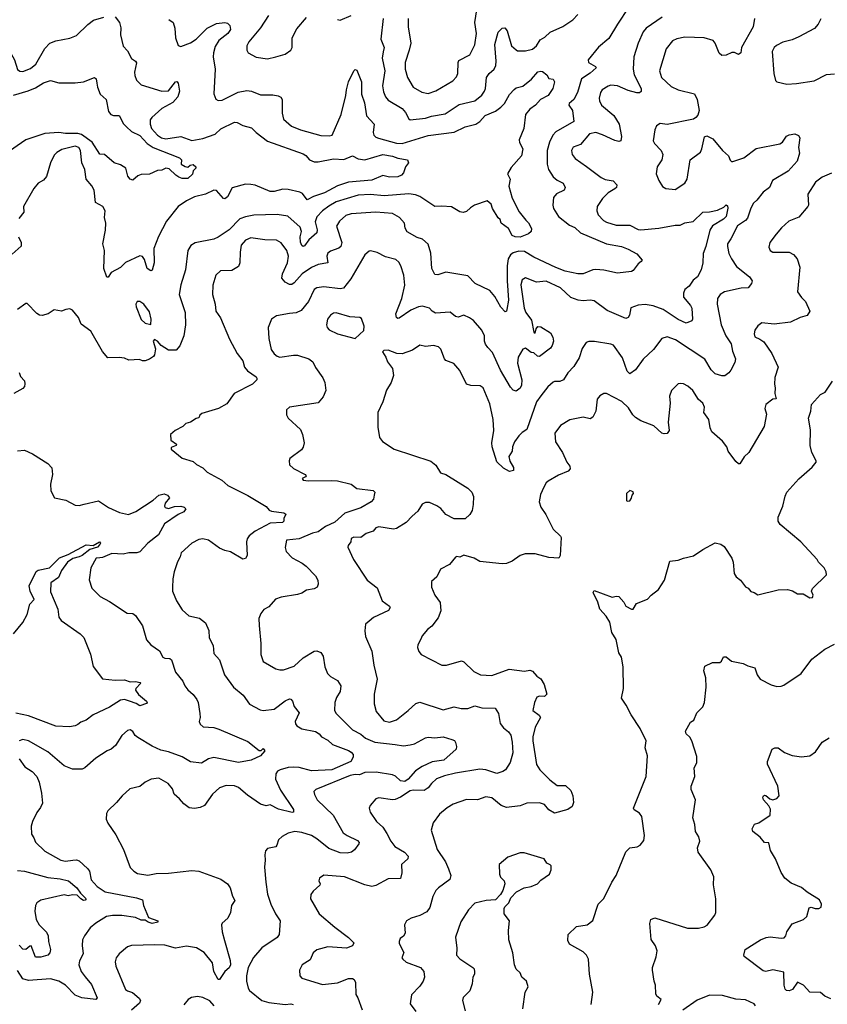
# Model space of a CAD drawing. Extents: x 1245432 to 1420865, y 606325 to 671314.
# Tile 174 of 256: x 1338711 to 1344592, y 641947 to 649116. Entities that reach past the tile are written whole.
import ezdxf

# ---------------------------------------------------------------- set-up
doc = ezdxf.new("R2010")
doc.units = 0

msp = doc.modelspace()

# ---------------------------------------------------------------- linework, layer by layer
at = {"layer": '0CON20XD'}
for points in [[(1341539.1, 649125), (1341540.9, 649065), (1341558.5, 648945), (1341546.6, 648893.4), (1341517.9, 648805), (1341518.5, 648755), (1341535.4, 648695.4), (1341575.8, 648625), (1341638.9, 648588.9), (1341685, 648578.9), (1341741.5, 648598.5), (1341865, 648671.4), (1341890.9, 648699.1), (1341901.4, 648725), (1341903.5, 648805), (1341909.8, 648820.2), (1341988.7, 648861.3), (1342026.3, 648933.7), (1342036.5, 649015), (1342025.6, 649095.6), (1342046.9, 649233.1)], [(1343144, 649205), (1343063.3, 649083.3), (1342999.9, 648980.1), (1342924.7, 648915.3), (1342850, 648825), (1342852, 648805), (1342903.8, 648775), (1342908.8, 648765), (1342865, 648726.2), (1342803.1, 648685), (1342773.1, 648585), (1342745.7, 648535), (1342712.5, 648505), (1342710, 648495), (1342735.8, 648455), (1342746, 648375), (1342615, 648298.8), (1342593.2, 648275), (1342568.2, 648225), (1342553.1, 648165), (1342552.2, 648065), (1342560.6, 648025), (1342595, 647973.1), (1342625, 647947.5), (1342667.5, 647925), (1342684.2, 647895), (1342676, 647875), (1342621.1, 647848.9), (1342597.3, 647822.7), (1342593.1, 647765), (1342599.2, 647740.8), (1342635, 647684.4), (1342715, 647621.1), (1342753, 647603), (1342795.6, 647565), (1342985, 647484.4), (1343093.6, 647463.6), (1343142.5, 647445), (1343205, 647410.8), (1343242.5, 647365), (1343237.5, 647355), (1343215, 647339.2), (1343179.1, 647290.9), (1343165, 647282), (1343065, 647269.6), (1342965, 647293.5), (1342907.4, 647297.4), (1342884.7, 647295.3), (1342815, 647265.5), (1342775, 647265.4), (1342683.7, 647286.3), (1342615, 647311.8), (1342455, 647387.9), (1342387.8, 647427.8), (1342345, 647430.4), (1342305, 647418.7), (1342285, 647404.5), (1342268.2, 647375), (1342259.8, 647325), (1342259.8, 647215), (1342270, 647075), (1342259.4, 647005), (1342255, 646993.3), (1342245, 646988.8), (1342215, 647022), (1342170.3, 647100.3), (1342135, 647144.2), (1342028, 647195), (1341975, 647250.8), (1341815, 647278.1), (1341755, 647258.6), (1341735, 647260), (1341712.5, 647305), (1341705.3, 647415.3), (1341685, 647481.2), (1341645, 647518), (1341605, 647530.8), (1341531.4, 647571.4), (1341517.1, 647597.1), (1341512.9, 647635), (1341476, 647675), (1341424.6, 647704.6), (1341305, 647714.6), (1341125, 647701.8), (1341085, 647690.6), (1341040.5, 647649.5), (1341017.9, 647612.1), (1341055.6, 647495), (1341049.2, 647465), (1341035, 647453.1), (1340975, 647431.4), (1340954.6, 647415.4), (1340946.5, 647395), (1340954.2, 647345), (1340885, 647332.5), (1340837, 647313), (1340768.5, 647265), (1340710.5, 647199.5), (1340692.4, 647187.6), (1340675, 647188.9), (1340644.2, 647205), (1340618.9, 647235), (1340623.5, 647265), (1340660, 647345), (1340668.9, 647395), (1340655.5, 647435), (1340615, 647491.2), (1340582.1, 647512.1), (1340495, 647512.2), (1340395, 647527.8), (1340355, 647510), (1340324.2, 647475), (1340315.8, 647424.2), (1340314.3, 647345), (1340305, 647320), (1340255, 647290.5), (1340173.6, 647286.4), (1340138, 647255), (1340117.9, 647182.1), (1340115.4, 647115), (1340133.8, 647045), (1340138.6, 646995), (1340174.2, 646945), (1340239.7, 646789.7), (1340295.6, 646685), (1340335, 646633.3), (1340347.5, 646585), (1340370.6, 646560.6), (1340432, 646515), (1340438.8, 646505), (1340436.7, 646495), (1340405, 646462.9), (1340273.3, 646395), (1340219.7, 646320.3), (1340157.5, 646285), (1340038.3, 646248.3), (1340023.9, 646236.1), (1340015, 646217.5), (1339995, 646213.3), (1339955, 646186.7), (1339920, 646175), (1339900, 646155), (1339842.5, 646125), (1339810, 646095), (1339812.5, 646055), (1339852.5, 646025), (1339850, 646015), (1339815, 646000), (1339815, 645990), (1339895, 645923.3), (1339975, 645900), (1339997.7, 645877.7), (1340045, 645852), (1340075, 645822.5), (1340182.1, 645762.1), (1340226.2, 645725), (1340372.8, 645652.8), (1340505, 645572), (1340527.5, 645545), (1340545, 645536.7), (1340635, 645525.8), (1340650, 645515), (1340633.3, 645485), (1340634, 645465), (1340623.8, 645455), (1340535, 645450), (1340425, 645391.4), (1340383, 645357), (1340368, 645335), (1340362.9, 645315), (1340367.5, 645215), (1340355, 645192.5), (1340335, 645188.8), (1340245, 645242.5), (1340205, 645250.8), (1340165, 645269.2), (1340085, 645326.9), (1340045, 645336.9), (1340015, 645330), (1339963.3, 645305), (1339886.2, 645235), (1339880, 645205), (1339861.2, 645168.8), (1339836.7, 645095), (1339826, 645045), (1339822.7, 644982.7), (1339824.2, 644955), (1339852.5, 644885), (1339895, 644818), (1339943.3, 644775), (1340019.4, 644759.4), (1340063.8, 644725), (1340088.3, 644668.3), (1340090.8, 644615), (1340118.6, 644558.6), (1340125, 644500), (1340166, 644455), (1340201.4, 644345), (1340267.5, 644255), (1340338.5, 644198.5), (1340383.2, 644133.2), (1340461.1, 644091.1), (1340485, 644085.6), (1340565, 644096.9), (1340645, 644155.5), (1340675, 644170.6), (1340685, 644168.1), (1340698.1, 644155), (1340709.2, 644115), (1340745, 644070), (1340715.8, 644005), (1340718.3, 643988.3), (1340728.8, 643975), (1340765, 643953.1), (1340865, 643933.4), (1340892.5, 643915), (1340908.9, 643895), (1340955, 643869.6), (1340989.1, 643839.1), (1341106, 643795), (1341125, 643782.9), (1341138.1, 643765), (1341140, 643745), (1341122.2, 643715), (1340985, 643653), (1340835, 643646.7), (1340745, 643669.8), (1340703.8, 643673.8), (1340665, 643670.7), (1340608, 643655), (1340588.6, 643645), (1340575.6, 643625), (1340574.3, 643585), (1340610, 643505), (1340704.2, 643365), (1340703.6, 643346.4), (1340695.7, 643344.3), (1340595, 643367.3), (1340535, 643399.2), (1340505, 643392.5), (1340464, 643404), (1340368.6, 643468.6), (1340304.2, 643525), (1340275, 643537.8), (1340215, 643540.6), (1340166.6, 643523.4), (1340115, 643476.2), (1340056.7, 643395), (1340025, 643379.2), (1339985, 643371.2), (1339945, 643376.7), (1339905, 643406.2), (1339875, 643443.3), (1339837, 643477), (1339824, 643515), (1339792, 643555), (1339725, 643594), (1339667.5, 643585), (1339625.8, 643564.2), (1339585, 643533.8), (1339513.3, 643515), (1339456.2, 643465), (1339416.7, 643415), (1339353.8, 643355), (1339344, 643335), (1339340, 643295), (1339352, 643265), (1339410.9, 643180.9), (1339467.5, 643075), (1339515, 642943.3), (1339541.2, 642915), (1339570, 642900), (1339645, 642887.3), (1339705, 642898.1), (1339795, 642901.1), (1339965, 642921.1), (1340015, 642915.6), (1340175, 642857.5), (1340223, 642823), (1340244, 642795), (1340260.8, 642735), (1340277.5, 642702.5), (1340253.8, 642665), (1340246, 642615), (1340225.7, 642574.3), (1340185, 642537.5), (1340180, 642525), (1340184.3, 642475), (1340202.4, 642412.4), (1340242.9, 642265), (1340245.6, 642234.4), (1340237.3, 642212.7), (1340204, 642185), (1340165, 642126.7), (1340155, 642126.7), (1340123.8, 642185), (1340115, 642249.2), (1340055, 642324.4), (1339997.6, 642357.6), (1339925, 642370), (1339845, 642354.4), (1339767, 642377), (1339695, 642380.5), (1339525, 642374.3), (1339495, 642364.2), (1339435, 642314), (1339414.5, 642285.5), (1339407.1, 642255), (1339410, 642225), (1339481.2, 642055), (1339495, 642043.8), (1339533, 642033), (1339582.1, 641992.1), (1339590, 641975), (1339583.5, 641955), (1339526, 641905)], [(1341358.5, 649125), (1341339.6, 648975), (1341364.5, 648915), (1341358.5, 648881.5), (1341350.9, 648835), (1341369.1, 648745), (1341352.5, 648635), (1341360.6, 648590.6), (1341375, 648554), (1341395, 648530.6), (1341495, 648470), (1341520.2, 648440.2), (1341544.1, 648394.1), (1341555, 648386.7), (1341665, 648400.4), (1341710, 648415), (1341808.4, 648431.6), (1341910.6, 648499.4), (1342025, 648526.2), (1342075, 648567.5), (1342095.2, 648594.8), (1342102.1, 648615), (1342110.8, 648695), (1342130, 648725), (1342165.7, 648755), (1342177.6, 648782.4), (1342180.4, 648815), (1342170, 648935), (1342194.6, 649025.4), (1342225, 649053.8), (1342243.6, 649056.4), (1342260, 649035), (1342292.2, 648925), (1342325, 648895.7), (1342335, 648890.6), (1342395, 648890), (1342445, 648902.5), (1342474.6, 648925.4), (1342500.3, 648969.8), (1342535, 648989.6), (1342573.7, 649026.3), (1342665, 649066), (1342738.9, 649115), (1342775.5, 649155)], [(1338637.9, 649125), (1338638.2, 649085), (1338617.8, 648995), (1338626.3, 648906.4), (1338673.8, 648825), (1338695, 648753.8), (1338711.2, 648741.2), (1338735, 648740), (1338789.1, 648760.9), (1338828.4, 648791.6), (1338895, 648905.7), (1338930.8, 648945), (1338975, 648961.8), (1339075, 648982.5), (1339125, 649001.5), (1339207.8, 649082.2), (1339248.2, 649111.8), (1339323.3, 649135)], [(1339405, 649138), (1339438.1, 649095), (1339446.3, 649056.3), (1339445.4, 649005), (1339465, 648923.8), (1339495, 648890), (1339524.4, 648834.4), (1339554.2, 648814.2), (1339561.4, 648801.4), (1339546.9, 648735), (1339550.5, 648710.5), (1339561.9, 648675), (1339595, 648642.2), (1339746, 648596), (1339795, 648599.1), (1339845, 648664.2), (1339855, 648666), (1339865.7, 648655), (1339874.4, 648595.6), (1339862.9, 648555), (1339826, 648514), (1339745, 648469.4), (1339672.5, 648405), (1339662, 648388), (1339660.9, 648355), (1339671.2, 648325), (1339715.3, 648275), (1339743.3, 648255), (1339775, 648249.3), (1339884.6, 648264.6), (1339965, 648236.7), (1340045, 648250.7), (1340135, 648282.7), (1340175, 648320.5), (1340275, 648369.1), (1340295, 648367.8), (1340335, 648346.5), (1340398.9, 648328.9), (1340432.2, 648295), (1340515, 648232.9), (1340775, 648139.6), (1340795, 648126.4), (1340821.9, 648095), (1340855, 648081.1), (1340885, 648080.7), (1340995, 648102.1), (1341070.7, 648099.3), (1341135, 648123.8), (1341175, 648103.8), (1341225, 648095.6), (1341355, 648133.5), (1341425, 648123.6), (1341465, 648107.1), (1341535, 648096.2), (1341541.2, 648075), (1341520, 648045), (1341505, 648001.2), (1341490, 647985), (1341465, 647971.9), (1341405, 647969.2), (1341355, 647981.9), (1341275, 647948.9), (1341105, 647933.2), (1341024, 647906), (1340929.4, 647855), (1340850.8, 647829.3), (1340805, 647805.7), (1340769.5, 647849.5), (1340750.4, 647860.4), (1340665, 647879.6), (1340628.2, 647881.8), (1340565, 647865.4), (1340535, 647864.6), (1340425, 647910.9), (1340395, 647917.3), (1340355, 647917.5), (1340257.2, 647892.8), (1340224.6, 647825.4), (1340205, 647810.8), (1340195, 647814.2), (1340145, 647872), (1340125, 647874.2), (1340063, 647847), (1339984.7, 647825.3), (1339925, 647796.4), (1339865.6, 647755), (1339780.5, 647649.5), (1339722.8, 647537.2), (1339688.9, 647451.1), (1339689.1, 647345), (1339675, 647292), (1339665, 647287.5), (1339640, 647305), (1339620.8, 647370.8), (1339605, 647392.5), (1339585, 647397.5), (1339482.4, 647347.6), (1339445, 647312), (1339376.7, 647275), (1339355, 647242.5), (1339345, 647242.5), (1339324.5, 647305), (1339328.5, 647435), (1339315.6, 647485), (1339336.2, 647583.8), (1339337.7, 647635), (1339327.3, 647675), (1339334.4, 647725), (1339315.5, 647755.5), (1339262.9, 647785), (1339254.3, 647875), (1339237.2, 647907.2), (1339194.5, 647955), (1339185.6, 648025), (1339164.5, 648074.5), (1339154.5, 648165), (1339142.5, 648185), (1339115, 648196.4)], [(1339797.6, 649117.6), (1339827.5, 649095), (1339841.4, 649055), (1339846.2, 648985), (1339865, 648927.5), (1339885, 648921.2), (1339955, 648947.1), (1339995, 648975.6), (1340075.6, 649055), (1340145, 649087.9), (1340205, 649096.5), (1340225, 649090), (1340240, 649075), (1340246.9, 649045), (1340225.6, 649015), (1340160.8, 648965), (1340135, 648921.4), (1340121.2, 648875), (1340119.3, 648845), (1340134.5, 648755), (1340124.1, 648575.9), (1340138.3, 648538.3), (1340155, 648528.8), (1340185, 648530), (1340301.7, 648588.3), (1340365, 648600), (1340400, 648595), (1340465, 648570), (1340555, 648569.5), (1340592.1, 648562.1), (1340611.9, 648551.9), (1340621.4, 648535), (1340622.5, 648435), (1340632.8, 648392.8), (1340690.6, 648340.6), (1340755, 648313.6), (1340905, 648273.6), (1340965, 648270.6), (1340986.2, 648275), (1341052.3, 648425), (1341086.7, 648565), (1341089.5, 648605), (1341105, 648663.3), (1341145, 648743.3), (1341155, 648753.3), (1341165, 648750), (1341200, 648665), (1341200.3, 648575), (1341221.2, 648511.2), (1341237.1, 648417.1), (1341293.1, 648355), (1341285.5, 648295), (1341290.6, 648275), (1341305, 648260), (1341322.6, 648252.6), (1341455, 648216.4), (1341495, 648215.8), (1341685, 648272), (1341875, 648297.4), (1341955, 648335.4), (1342032.5, 648355), (1342061.9, 648375), (1342101.1, 648418.9), (1342175, 648450), (1342215, 648478.6), (1342240.6, 648505), (1342277.9, 648572.1), (1342310.9, 648609.1), (1342325, 648620), (1342375, 648633.5), (1342437.2, 648682.7), (1342485, 648737.3), (1342505, 648741.8), (1342518, 648738), (1342550.6, 648715), (1342565, 648687.5), (1342595, 648683.8), (1342604.2, 648665), (1342593.3, 648615), (1342560, 648565), (1342504.4, 648535.6), (1342466.7, 648493.3), (1342424.6, 648465.4), (1342394.3, 648425), (1342381.9, 648325), (1342347.7, 648242.3), (1342351.2, 648221.2), (1342373.8, 648175), (1342366, 648125), (1342289.7, 648040.3), (1342264, 647995), (1342282.5, 647955), (1342271.8, 647905), (1342297.9, 647817.9), (1342348, 647718), (1342397, 647657), (1342415, 647636.7), (1342437.1, 647595), (1342435.8, 647574.2), (1342415, 647556.7), (1342355, 647533.8), (1342320, 647535), (1342296.7, 647545), (1342271.2, 647595), (1342216.7, 647635), (1342210.5, 647660.5), (1342195, 647674.4), (1342155, 647741.4), (1342145, 647773.1), (1342115, 647796.4), (1342022, 647765), (1341992.7, 647747.3), (1341965, 647720), (1341941.2, 647711.2), (1341915, 647716.2), (1341855, 647752.5), (1341785, 647758.8), (1341735, 647755.8), (1341625, 647828.9), (1341592.2, 647842.2), (1341545, 647847.7), (1341365, 647834.7), (1341265, 647842.4), (1341175, 647838.8), (1341015, 647789.7), (1340961.7, 647758.3)], [(1340523.6, 649146.4), (1340465, 649057.5), (1340378.9, 648955), (1340365.7, 648925), (1340365.7, 648895), (1340375, 648876.2), (1340432.4, 648842.4), (1340515, 648830.8), (1340575, 648845.7), (1340645, 648865.8), (1340685, 648893.8), (1340694, 648915), (1340695.8, 648985), (1340729.7, 649050.3), (1340798.3, 649131.7)], [(1344061.2, 649125), (1344051.1, 649065), (1343966, 648915), (1343962.5, 648875), (1343945, 648862.5), (1343916.4, 648876.4), (1343896.4, 648876.4), (1343855, 648858.8), (1343825, 648856.2), (1343805, 648873.3), (1343775.8, 648945), (1343760, 648965), (1343695, 648984.4), (1343555, 648988.5), (1343495, 648977.1), (1343465, 648961.4), (1343419.5, 648905), (1343370, 648745), (1343384.6, 648694.6), (1343455, 648628.9), (1343505, 648605.6), (1343625, 648576.2), (1343643.8, 648535), (1343659.2, 648455), (1343648.7, 648421.3), (1343635, 648403.8), (1343616.9, 648393.1), (1343425, 648352.5), (1343375, 648361.2), (1343347.1, 648342.9), (1343337.1, 648315), (1343324.4, 648235), (1343334.2, 648215), (1343382.5, 648165), (1343394, 648135), (1343387.5, 648095), (1343352, 648045), (1343346.2, 647995), (1343366, 647945), (1343392.7, 647902.7), (1343415, 647886.2), (1343485, 647878.8), (1343553.2, 647926.8), (1343570.8, 647955), (1343594, 648095), (1343667.6, 648152.4), (1343678.1, 648175), (1343697.7, 648262.3), (1343715, 648271.2), (1343757.9, 648247.9), (1343827.5, 648165), (1343872, 648125), (1343885, 648093.3), (1343895, 648084), (1343905, 648084), (1343985, 648109.6), (1344075, 648177.7), (1344247.2, 648212.8), (1344264.6, 648225.4), (1344295, 648267.1), (1344315, 648278.9), (1344355, 648285.8), (1344383, 648273), (1344392.5, 648255), (1344381.2, 648185), (1344388.8, 648145), (1344371.9, 648085), (1344307.8, 648012.2), (1344192, 647945), (1344171.4, 647895), (1344125, 647861.4), (1344078.3, 647801.7), (1344055, 647781.2), (1344035.5, 647744.5), (1344010, 647670), (1343995, 647653.1), (1343938.8, 647615), (1343888.2, 647521.8), (1343865.6, 647485), (1343864.4, 647465), (1343875.6, 647415), (1343893.5, 647375), (1343930.2, 647320.2), (1344026.2, 647245), (1344043.8, 647215), (1344038.8, 647195), (1344015, 647164), (1343965, 647162.2), (1343844, 647135), (1343810.6, 647115), (1343791.4, 647085), (1343789.4, 647045), (1343818.5, 646895), (1343853.9, 646815), (1343892.2, 646755), (1343901.9, 646701.9), (1343924.2, 646645.8), (1343919.1, 646620.9), (1343890, 646565), (1343875.9, 646544.1), (1343845, 646522), (1343825, 646521.9), (1343775, 646538.1), (1343747, 646567), (1343700, 646645), (1343485.8, 646785.8), (1343425, 646806.5), (1343388, 646795), (1343326.2, 646713.8), (1343250, 646645), (1343195, 646565.6), (1343155, 646537.5), (1343135, 646556.2), (1343100.6, 646655), (1343035.5, 646745.5), (1343014.4, 646754.4), (1342895.9, 646774.1), (1342855, 646774), (1342835, 646766.2), (1342807.5, 646722.5), (1342785, 646653.8), (1342745, 646590.8), (1342701.4, 646545), (1342670, 646495), (1342645, 646481.4), (1342605, 646482), (1342595, 646476), (1342557.4, 646442.6), (1342505, 646377.5), (1342475, 646332.5), (1342405, 646133.3), (1342370.5, 646109.5), (1342345, 646085.8), (1342315, 646041.2), (1342300, 646005), (1342298, 645975), (1342272.5, 645935), (1342280.5, 645900.5), (1342306.7, 645855), (1342306.1, 645833.9), (1342277, 645827), (1342235, 645850), (1342185, 645896.7), (1342150.6, 646005), (1342149.1, 646035), (1342164.6, 646125.4), (1342159.3, 646205), (1342135, 646320), (1342085, 646436), (1342065, 646450), (1341995, 646451.4), (1341965, 646462), (1341915, 646560.8), (1341873.4, 646613.4), (1341815, 646634), (1341805, 646646), (1341778.3, 646718.3), (1341760, 646735), (1341725, 646742.9), (1341665, 646735.6), (1341625, 646745.6), (1341571.2, 646708.8), (1341495, 646683.5), (1341456.3, 646686.3), (1341395, 646710.8), (1341363.6, 646706.4), (1341353, 646697), (1341378.3, 646658.3), (1341390, 646625), (1341425.6, 646575.6), (1341432.9, 646525), (1341415.7, 646475), (1341380.9, 646419.1), (1341355, 646332.5), (1341320, 646255), (1341318.3, 646148.3), (1341330, 646075), (1341353.9, 646043.9), (1341438.3, 645988.3), (1341705, 645902.5), (1341742.4, 645872.4), (1341775, 645816.7), (1341813.6, 645803.6), (1341974, 645705), (1342004.2, 645675), (1342015.4, 645645.4), (1342013.5, 645585), (1342005, 645542.5), (1341987.9, 645512.1), (1341955, 645482), (1341875, 645482.5), (1341813.1, 645513.1), (1341777.5, 645557.5), (1341747.4, 645577.4), (1341695, 645599.8), (1341665, 645600.7), (1341641.9, 645588.1), (1341611.3, 645538.7), (1341568.3, 645501.7), (1341526.2, 645453.8), (1341455, 645412.5), (1341432.7, 645407.3), (1341325, 645424.3), (1341305, 645415.8), (1341285, 645392.5), (1341235, 645376), (1341195, 645346.2), (1341145, 645348.8), (1341125, 645337.5), (1341122.5, 645315), (1341101.7, 645288.3), (1341100, 645275), (1341140.8, 645185), (1341240, 645035), (1341315, 644978.8), (1341350, 644885), (1341403.3, 644845), (1341408, 644835), (1341396.7, 644815), (1341287.3, 644762.7), (1341255, 644736.7), (1341230, 644715), (1341223.9, 644666.1), (1341228, 644625), (1341275, 644517.5), (1341289.4, 644415), (1341314.3, 644315), (1341291.1, 644205), (1341292.2, 644135), (1341307.8, 644077.8), (1341361.5, 644011.5), (1341405, 644001.8), (1341455, 644017.8), (1341540.8, 644085), (1341595, 644137.1), (1341625, 644145.6), (1341795, 644091.4), (1341875, 644112.9), (1341925, 644099.5), (1341975, 644099.4), (1342025, 644120), (1342075, 644105.5), (1342174.2, 644104.2), (1342197.1, 644065), (1342210.5, 643990.5), (1342235, 643960), (1342270.8, 643930.8), (1342287, 643907), (1342297.3, 643855), (1342302.4, 643777.6), (1342282.1, 643707.9), (1342248, 643655), (1342228.3, 643641.7), (1342185, 643627.1), (1342105.5, 643654.5), (1342060.5, 643659.5), (1341885, 643630), (1341805, 643610.4), (1341745, 643587.3), (1341709.4, 643555), (1341685, 643522.5), (1341655.4, 643504.6), (1341576.2, 643506.2), (1341555, 643501.5), (1341484.2, 643455), (1341445, 643437.8), (1341425, 643435.6), (1341325, 643450.6), (1341305, 643443.8), (1341264, 643395), (1341256.2, 643375), (1341264, 643345), (1341308.3, 643278.3), (1341356.4, 643236.4), (1341385, 643191.2), (1341413.3, 643135), (1341443.1, 643095), (1341512.9, 643055), (1341538.6, 643025), (1341536.2, 643005), (1341491.9, 642965), (1341493.3, 642905), (1341485, 642863.8), (1341395, 642861.4), (1341305, 642810.6), (1341275, 642804.4), (1341225, 642815.6), (1341075, 642875.3), (1340925, 642887.5), (1340893.8, 642865), (1340890, 642845), (1340898, 642825), (1340895.7, 642815), (1340848.7, 642771.3), (1340830.6, 642745), (1340827.5, 642715), (1340890.6, 642605), (1341005, 642507.5), (1341105, 642432.9), (1341144, 642395), (1341135, 642372.5), (1341090, 642355), (1340955, 642365.6), (1340875, 642343.1), (1340847.8, 642322.2), (1340825, 642271.4), (1340768, 642235), (1340748, 642195), (1340750, 642155), (1340765, 642136), (1340915, 642091.9), (1341025, 642102.5), (1341105, 642134.3), (1341135, 642134), (1341147.3, 642127.3), (1341155.9, 642105.9), (1341157.9, 642017.9), (1341174.3, 641994.3), (1341205.6, 641905.6)], [(1341025, 649116.7), (1341045, 649114), (1341125, 649145.8)], [(1343390, 649135), (1343272.5, 649055), (1343252, 649028), (1343214.6, 648945.4)], [(1344545, 649123.3), (1344526.3, 649083.7), (1344498.6, 649051.4), (1344385, 648990.6), (1344335, 648969.5), (1344267.8, 648952.2), (1344221.7, 648928.3), (1344205, 648913.8), (1344190, 648885), (1344201.9, 648725), (1344215, 648673.3), (1344225, 648664), (1344297, 648647), (1344367.9, 648652.1)], [(1343214.6, 648945.4), (1343183.1, 648845), (1343178.8, 648755), (1343185.4, 648715), (1343235.6, 648615), (1343236.5, 648593.5), (1343225.4, 648584.6), (1343205, 648584.6), (1343141.9, 648601.9), (1343065, 648634.5), (1343015, 648639.1), (1342995, 648633.3), (1342953.1, 648605), (1342939.5, 648585), (1342930, 648545), (1342932.5, 648525), (1342947.8, 648495), (1343038.2, 648418.2), (1343075.6, 648355), (1343094.3, 648265), (1343088.8, 648235), (1343075, 648228.8), (1343045, 648235.7), (1342955, 648278.1), (1342905.9, 648294.1), (1342859.2, 648285), (1342795, 648208.1), (1342741.1, 648188.9), (1342728.1, 648165), (1342734.4, 648135), (1342755, 648106), (1342838.2, 648048.2), (1342945, 647967.1), (1342973.8, 647953.8), (1343032.6, 647942.6), (1343059.2, 647915), (1343055.7, 647895), (1343045.8, 647885), (1342996.9, 647855), (1342954.2, 647815), (1342916, 647755), (1342914, 647725), (1342924.2, 647695), (1342962, 647655), (1342985, 647643.1), (1343055, 647620), (1343155, 647619.4), (1343215, 647588.9), (1343235, 647585.6), (1343365, 647598.7), (1343485, 647620.9), (1343520, 647620), (1343555, 647638), (1343615, 647647.5), (1343685, 647715.8), (1343735, 647717.1), (1343791.4, 647728.6), (1343838.3, 647751.7), (1343855, 647767.5), (1343865, 647760), (1343866.7, 647745), (1343855, 647683.8), (1343836, 647665), (1343755.3, 647614.7), (1343736.9, 647583.1), (1343707.1, 647465), (1343686.7, 647415), (1343686.1, 647345), (1343674.1, 647295.9), (1343646, 647245), (1343615, 647220.8), (1343585, 647176.2), (1343555, 647151.2), (1343544.5, 647125.5), (1343545.6, 647095), (1343595.8, 647035), (1343605.7, 647015), (1343611.2, 646935), (1343605, 646922.5), (1343564.2, 646905.8), (1343505, 646933.8), (1343396.4, 647006.4), (1343325, 647032), (1343265, 647042.5), (1343215, 647037.5), (1343161.2, 647018.8), (1343152.5, 646965), (1343142.7, 646947.3), (1343125, 646940), (1342989.9, 646999.9), (1342895, 647068.9), (1342865, 647074.4), (1342815, 647068.9), (1342777.1, 647072.9), (1342725, 647094.4), (1342648.6, 647165), (1342545, 647213.3), (1342475, 647204.3), (1342395, 647237.8), (1342368.8, 647221.2), (1342361.2, 647185), (1342385.3, 647015.3), (1342396.2, 646985), (1342437.8, 646927.8), (1342455, 646840), (1342465, 646832.5), (1342472.9, 646865), (1342485, 646882), (1342505, 646878.9), (1342575.4, 646835), (1342593.2, 646805), (1342597.2, 646775), (1342588.9, 646745), (1342575.3, 646724.8), (1342495, 646664.3), (1342481.2, 646665), (1342455, 646690), (1342435, 646693.8), (1342395, 646724.2), (1342375, 646718), (1342341.8, 646658.2), (1342335.3, 646615), (1342367.6, 646495), (1342365.6, 646454.4), (1342355, 646432.1), (1342325, 646412.5), (1342305, 646418), (1342285, 646440.8), (1342211.2, 646565), (1342155, 646694), (1342118.7, 646728.7), (1342103, 646753), (1342095.8, 646775), (1342094.4, 646815), (1342076.7, 646855), (1342015.7, 646925), (1341986.2, 646945), (1341945, 646964.2), (1341905, 646950), (1341885, 646954.2), (1341845, 646987.1), (1341738.9, 646978.9), (1341713.8, 646993.8), (1341695, 647015.7), (1341645, 647031.5), (1341615, 647026.2), (1341559.8, 647000.2), (1341475, 646944), (1341465, 646941.2), (1341455, 646946.7), (1341450, 646975), (1341493, 647087), (1341516, 647184), (1341507.9, 647255), (1341485.7, 647324.3), (1341471.9, 647351.9), (1341450.2, 647370.2), (1341375, 647388.9), (1341315, 647420), (1341265, 647433.8), (1341255, 647431.2), (1341225, 647403.8), (1341121.5, 647228.5), (1341068.2, 647161.8), (1341044.5, 647155.5), (1340925, 647172.2), (1340875, 647164.3), (1340855, 647151.2), (1340813.6, 647065), (1340760.8, 646999.2), (1340725, 646981.5), (1340675, 646978.1), (1340580.3, 646959.7), (1340545, 646936.7), (1340520, 646875), (1340525.8, 646795), (1340542.9, 646715), (1340565, 646683.8), (1340586.7, 646665), (1340605, 646658.6), (1340705, 646674.4), (1340735, 646673.3), (1340817, 646647), (1340845, 646626), (1340865, 646583.8), (1340919.1, 646509.1), (1340933.3, 646475), (1340940, 646415), (1340919.7, 646370.3), (1340885, 646325.8), (1340675, 646296), (1340653.8, 646275), (1340655, 646240), (1340666.2, 646215), (1340755, 646132.5), (1340771.2, 646095), (1340783.3, 646035), (1340775.9, 646004.1), (1340763.3, 645985), (1340679.1, 645920.9), (1340674, 645905), (1340676.2, 645875), (1340705, 645848.8), (1340790, 645805), (1340797.5, 645795), (1340793, 645787), (1340767.5, 645775), (1340775, 645764), (1340815, 645757.5), (1340985, 645761.8), (1341025, 645757.8), (1341125, 645734.4), (1341165, 645701.8), (1341285, 645688.8), (1341296.7, 645675), (1341293, 645653), (1341288, 645625), (1341271.2, 645605), (1341195, 645562), (1341077.9, 645522.1), (1341005, 645457.3), (1340937.3, 645425), (1340885, 645387.5), (1340842.8, 645377.2), (1340745.7, 645335.7), (1340654.3, 645325.7), (1340644.1, 645274.1), (1340650.8, 645245), (1340695, 645197.1), (1340768.9, 645158.9), (1340796.9, 645136.9), (1340865, 645065.8), (1340882.9, 645035), (1340884.2, 645005), (1340878, 644985), (1340855, 644972.5), (1340798.3, 644961.7), (1340765, 644940), (1340735, 644930), (1340615, 644911.4), (1340572.7, 644897.3), (1340525, 644840), (1340489.2, 644820.8), (1340467.3, 644792.7), (1340452, 644755), (1340454.4, 644704.4), (1340468, 644575), (1340468, 644495), (1340485, 644443.8), (1340575, 644390.6), (1340605, 644381.4), (1340633, 644383), (1340710.2, 644409.8), (1340775, 644469.1), (1340855, 644519.1), (1340875, 644520.4), (1340905, 644507.5), (1340921.2, 644481.2), (1340933.8, 644403.8), (1340953.1, 644355), (1340974, 644334), (1341025.3, 644305.3), (1341048.8, 644265), (1341045.6, 644225), (1341018.3, 644181.7), (1341005.8, 644145), (1341004.4, 644085), (1341014.5, 644064.5), (1341135, 643944.3), (1341195, 643914.4), (1341229.2, 643885), (1341296.4, 643856.4), (1341445, 643837.7), (1341505, 643827.9), (1341555, 643835.6), (1341586.6, 643843.4), (1341665, 643886.7), (1341685, 643892.1), (1341733.7, 643886.3), (1341795, 643893.1), (1341857.5, 643875), (1341876.9, 643866.9), (1341885, 643852.5), (1341892, 643825), (1341888.8, 643805), (1341798.8, 643725), (1341715, 643711.1), (1341642.3, 643677.7), (1341592.7, 643647.3), (1341540.5, 643585), (1341515, 643568.5), (1341485, 643573.8), (1341448, 643608), (1341425, 643618.1), (1341306.9, 643636.9), (1341225, 643634), (1341185, 643616.9), (1341155, 643619.2), (1341118.5, 643611.5), (1340868.3, 643511.7), (1340852, 643495), (1340857.5, 643475), (1340876, 643435), (1340993.5, 643323.5), (1341065.4, 643195.4), (1341094.6, 643174.6), (1341169.8, 643139.8), (1341182, 643125), (1341180, 643115), (1341148.6, 643071.4), (1341126, 643054), (1341095, 643046.2), (1341045, 643049.7), (1340961, 643081), (1340875, 643152.3), (1340835, 643174.6), (1340765, 643197.7), (1340715, 643204.5), (1340666.2, 643193.8), (1340621.7, 643168.3), (1340595.4, 643144.6), (1340584.5, 643105.5), (1340575, 643094), (1340515, 643081.2), (1340502, 643065), (1340495.8, 643035), (1340499.2, 642995), (1340494.3, 642945.7), (1340502.2, 642835), (1340515, 642747.5), (1340539.4, 642675), (1340573.8, 642606.2), (1340606.7, 642555), (1340601.1, 642455), (1340585, 642432.2), (1340475, 642357.5), (1340412.9, 642287.1), (1340374.8, 642215.2), (1340361.6, 642155), (1340363.5, 642115), (1340374.7, 642064.8), (1340385, 642046.7), (1340474.3, 641974.3), (1340525, 641959.6), (1340645, 641944.3), (1340685, 641951.2), (1340702.5, 641945)], [(1338665, 648566.9), (1338772.8, 648597.2), (1338825, 648619.7), (1338885, 648656), (1338935, 648674.5), (1338996.7, 648656.7), (1339115, 648656.5), (1339175, 648664.3), (1339255, 648695.6), (1339266.9, 648685), (1339273.1, 648655), (1339277.1, 648625), (1339297.5, 648575), (1339340.6, 648535), (1339356.7, 648446.7), (1339373.8, 648425), (1339395, 648417.5), (1339435, 648418.8), (1339467.7, 648357.7), (1339487.5, 648335), (1339525, 648302.3), (1339585, 648272.5), (1339639.6, 648215), (1339681.8, 648185), (1339875, 648110), (1339888.6, 648095), (1339886.7, 648065), (1339915, 648046.7), (1339935, 648042.5), (1339953.2, 648056.8), (1339975, 648060.8), (1339993.3, 648045), (1339992.5, 648035), (1339973.3, 648016.7), (1339968.8, 647991.2), (1339935, 647960.6), (1339895, 647960.9), (1339870.5, 647970.5), (1339846.9, 647985), (1339799.7, 648029.7), (1339775.9, 648034.1), (1339745, 648020), (1339715, 648018), (1339655, 647991.2), (1339595, 647990), (1339570.9, 647979.1), (1339535, 647946.7), (1339515, 647956.2), (1339497.3, 647977.3), (1339483.8, 648035), (1339445, 648058.8), (1339400, 648075), (1339328, 648135), (1339295, 648136.9), (1339238.6, 648225), (1339160.6, 648280.6), (1339135, 648287.4), (1339045, 648286.7), (1338995, 648294), (1338895, 648288.7), (1338755, 648240.4), (1338605, 648137.5)], [(1344367.9, 648652.1), (1344495, 648671.4), (1344585, 648716.9), (1344645, 648721.2)], [(1339115, 648196.4), (1339018.3, 648171.7), (1338980.7, 648149.3), (1338961.3, 648128.7), (1338935.8, 648075), (1338906.9, 647975), (1338885, 647948), (1338844.5, 647925.5), (1338813.8, 647886.2), (1338737.5, 647755), (1338741.4, 647715), (1338705, 647667.5)], [(1344621.7, 647998.3), (1344555, 647970), (1344505, 647934.3), (1344451.1, 647845), (1344454.3, 647765.7), (1344449.2, 647755), (1344385, 647678), (1344311.5, 647648.5), (1344258.3, 647601.7), (1344220, 647555), (1344173.8, 647495), (1344165, 647460), (1344175.9, 647435.9), (1344195, 647422.5), (1344315, 647422.5), (1344345.4, 647405.4), (1344371.4, 647375), (1344392.9, 647315), (1344376, 647135), (1344403.6, 647093.6), (1344434.2, 647065), (1344463.8, 646995), (1344445, 646962.5), (1344395, 646946.9), (1344325, 646913.1), (1344205, 646900), (1344115, 646910), (1344085, 646888), (1344065, 646856), (1344059.4, 646829.4), (1344065, 646806.7), (1344101.2, 646791.2), (1344130.3, 646770.3), (1344187.5, 646685), (1344234, 646585), (1344208.8, 646511.2), (1344206.7, 646463.3), (1344212, 646435), (1344208.6, 646395), (1344220, 646355), (1344195, 646352), (1344143.8, 646315), (1344136.2, 646285), (1344148, 646245), (1344133.3, 646155), (1344020, 645965), (1343985.9, 645934.1), (1343955, 645882.5), (1343945, 645882.5), (1343925, 645900), (1343870.8, 645975), (1343860, 646005), (1343827.9, 646047.9), (1343751.2, 646115), (1343738, 646145), (1343728.8, 646205), (1343692.9, 646255), (1343698.6, 646295), (1343685, 646323.8), (1343655, 646351.2), (1343612, 646415), (1343577.3, 646447.3), (1343545, 646463.8), (1343525, 646468), (1343505, 646464), (1343457.5, 646415), (1343443.1, 646375), (1343446.9, 646325), (1343434.2, 646185), (1343441.2, 646125), (1343425, 646103.3), (1343405, 646100), (1343386.7, 646106.7), (1343328.3, 646158.3), (1343235, 646195.8), (1343195, 646219.2), (1343175, 646240), (1343145, 646290.8), (1343095, 646336.9), (1342985, 646394), (1342965, 646394), (1342935, 646378), (1342915, 646352.5), (1342907.5, 646265), (1342885, 646221.2), (1342865, 646210), (1342815, 646222.5), (1342717, 646203), (1342648.8, 646161.2), (1342608, 646105), (1342612.3, 646042.3), (1342664.3, 645965), (1342695.5, 645895.5), (1342716, 645865), (1342720, 645845), (1342705, 645828), (1342635, 645800), (1342558.8, 645755), (1342545.6, 645744.4), (1342527.6, 645712.4), (1342502.3, 645657.7), (1342493.8, 645605), (1342505, 645566), (1342542.6, 645512.6), (1342596.4, 645406.4), (1342650, 645355), (1342653.8, 645345), (1342645.9, 645214.1), (1342637.5, 645195), (1342565, 645201.2), (1342465, 645227.8), (1342392.1, 645227.9), (1342355.6, 645214.4), (1342296.6, 645173.4), (1342255, 645157.1), (1342225, 645154.3), (1342061.7, 645171.7), (1342020, 645195), (1341945, 645217.5), (1341916.4, 645203.6), (1341895, 645207.5), (1341885, 645203.3), (1341840.3, 645149.7), (1341776, 645115), (1341749.5, 645060.5), (1341708.8, 645025), (1341710, 644985), (1341733.3, 644925), (1341773.4, 644873.4), (1341777.2, 644812.8), (1341758.7, 644761.3), (1341710.9, 644699.1), (1341680, 644675), (1341640.9, 644629.1), (1341630.8, 644605), (1341611.2, 644565), (1341608.8, 644545), (1341616.4, 644516.4), (1341633.3, 644495), (1341785, 644416), (1341820, 644415), (1341927.3, 644447.3), (1341945, 644441.2), (1342018.9, 644368.9), (1342066.3, 644346.3), (1342149.3, 644340.7), (1342275, 644385.8), (1342386.4, 644373.6), (1342425, 644378.8), (1342445, 644372.5), (1342477, 644337), (1342505, 644317.5), (1342530, 644275), (1342550, 644205), (1342531.7, 644188.3), (1342495, 644190), (1342477.7, 644182.3), (1342458.9, 644145), (1342447.5, 644085), (1342492.7, 644052.7), (1342503.8, 644035), (1342465.6, 643965), (1342448.6, 643895), (1342447.1, 643865), (1342475, 643693.3), (1342498.1, 643655), (1342528.6, 643625), (1342571.2, 643581.2), (1342625, 643538.8), (1342685, 643540), (1342725, 643503.3), (1342740, 643465), (1342743.8, 643415), (1342733.9, 643386.1), (1342702.5, 643365), (1342605, 643338.8), (1342565, 643363.8), (1342532.1, 643402.1), (1342495, 643414.4), (1342405, 643411.1), (1342355, 643391.1), (1342255, 643378.5), (1342216.2, 643395), (1342148.9, 643448.9), (1342105, 643456.9), (1342045, 643436.2), (1341965, 643438.5), (1341867, 643403), (1341823.1, 643376.9), (1341769.1, 643330.9), (1341723, 643267), (1341706.2, 643215), (1341750, 643075), (1341810.6, 642985), (1341832.6, 642932.6), (1341851.4, 642885), (1341844.2, 642855), (1341760, 642795), (1341740.8, 642775), (1341718.7, 642731.3), (1341697.8, 642652.2), (1341675, 642619.2), (1341625, 642594.3), (1341562.5, 642575), (1341526.7, 642555), (1341512.5, 642525), (1341518.8, 642465), (1341505, 642442.5), (1341482.5, 642425), (1341473.3, 642405), (1341475, 642390), (1341508, 642325), (1341494, 642286), (1341500, 642275), (1341525, 642254.4), (1341630, 642215), (1341654.3, 642185), (1341658, 642145), (1341650, 642115), (1341625, 642078), (1341563.5, 642016.5), (1341555, 641950), (1341596, 641895)], [(1340961.7, 647758.3), (1340916.4, 647725), (1340875, 647680), (1340863.1, 647645), (1340876.6, 647585), (1340873.8, 647565), (1340815.8, 647514.2), (1340785, 647468.8), (1340775, 647463.8), (1340765, 647472), (1340755.9, 647495.9), (1340753.9, 647535), (1340762.5, 647575), (1340752.9, 647605), (1340664.6, 647684.6), (1340585, 647696.9), (1340415, 647693.1), (1340355, 647680.8), (1340315, 647665.5), (1340235.5, 647585), (1340155, 647532.5), (1340125, 647518.9), (1339989.5, 647490.5), (1339957.3, 647472.7), (1339934.2, 647435), (1339918.5, 647295), (1339884, 647185), (1339871.4, 647115), (1339915.6, 646985), (1339918.8, 646895), (1339906.4, 646813.6), (1339877.7, 646742.3), (1339849.5, 646710.5), (1339795, 646710.6), (1339741.2, 646745), (1339715, 646776), (1339693, 646787), (1339684, 646776), (1339699.1, 646719.1), (1339691.4, 646675), (1339685, 646664.2), (1339656.2, 646645), (1339625, 646631.4), (1339605, 646632.5), (1339582.9, 646642.9), (1339505, 646637.5), (1339475, 646651.5), (1339435, 646656.7), (1339353.3, 646655), (1339315, 646700), (1339227.9, 646847.9), (1339159.4, 646899.4), (1339138.1, 646948.1), (1339095, 647000), (1339075, 647010), (1339046.4, 647006.4), (1339015, 646993.8), (1338963, 647003), (1338917.5, 646975), (1338875, 646962), (1338855, 646963.8), (1338836.1, 646976.1), (1338765, 647050), (1338755, 647050), (1338695, 647006.7)], [(1338702, 647535), (1338722.5, 647495), (1338722.7, 647467.3), (1338655, 647410)], [(1339665, 646897.5), (1339669.5, 646935), (1339655, 646989.2), (1339615, 647046), (1339585, 647063.8), (1339566.4, 647063.6), (1339556.7, 647045), (1339558, 647025), (1339595, 646934), (1339625, 646905.8), (1339665, 646897.5)], [(1341155, 646793.8), (1341217.5, 646852.5), (1341220, 646885), (1341199.3, 646939.3), (1341186.7, 646946.7), (1341115, 646951.9), (1341015, 646981.8), (1340995, 646979.5), (1340975, 646965.7), (1340953.5, 646935), (1340944.4, 646895), (1340949.4, 646875), (1340965, 646857.5), (1341025, 646830), (1341155, 646793.8)], [(1338707, 646547), (1338717, 646517), (1338745, 646487.5), (1338748.8, 646465), (1338746.2, 646445), (1338735, 646430), (1338667.5, 646395)], [(1342872.9, 641945), (1342884.2, 642034.2), (1342860, 642165), (1342852, 642275), (1342838, 642305), (1342815, 642328.8), (1342714.3, 642384.3), (1342702.3, 642412.3), (1342703.8, 642455), (1342765, 642512), (1342844.1, 642525.9), (1342884.1, 642555.9), (1342922.9, 642675), (1342965, 642716.7), (1343024, 642835), (1343055, 642883.3), (1343124.3, 643055.7), (1343155, 643086.7), (1343206.4, 643093.6), (1343230, 643105), (1343255, 643140), (1343260, 643175), (1343240.8, 643315), (1343225, 643338.8), (1343185, 643362.5), (1343181.2, 643375), (1343273.1, 643605), (1343282.5, 643755), (1343266.2, 643815), (1343272, 643865), (1343229.2, 643955), (1343164, 644055), (1343128, 644125), (1343092, 644175), (1343107.5, 644245), (1343105.6, 644405), (1343092.5, 644475), (1343074.3, 644505), (1343053.3, 644603.3), (1343023.3, 644655), (1343008.7, 644728.7), (1342982.3, 644772.3), (1342934.4, 644825), (1342920, 644875), (1342887.5, 644945), (1342895, 644960), (1343025, 644911.2), (1343055, 644919.2), (1343075, 644915.8), (1343110.8, 644875), (1343125, 644846.7), (1343166.4, 644823.6), (1343177.5, 644825), (1343202.5, 644865), (1343282.9, 644897.1), (1343308.8, 644925), (1343362.4, 644967.6), (1343405.8, 645035), (1343445, 645172.5), (1343505, 645180), (1343545, 645196.2), (1343617.7, 645212.3), (1343685, 645258.8), (1343775, 645306.2), (1343817.7, 645297.7), (1343841.2, 645281.2), (1343896.9, 645195), (1343906.9, 645166.9), (1343914.5, 645084.5), (1343928.5, 645058.5), (1343960, 645035), (1343996.7, 644986.7), (1344015, 644976.7), (1344035, 644952.5), (1344060, 644945), (1344085, 644927.5), (1344235, 644963.8), (1344302.7, 644967.3), (1344337.9, 644957.9), (1344375, 644936.7), (1344415, 644936.7), (1344465, 644907.5), (1344485, 644910), (1344490, 644925), (1344477.5, 644955), (1344483.3, 644975), (1344586.2, 645075), (1344583.8, 645095), (1344568, 645125), (1344528.8, 645165), (1344519.2, 645185), (1344398.8, 645315), (1344249.3, 645439.3), (1344234.4, 645465), (1344234.4, 645495), (1344268, 645575), (1344284.2, 645645.8), (1344298, 645675), (1344385, 645773.8), (1344481.7, 645858.3), (1344510, 645895), (1344510, 645905), (1344478.8, 645965), (1344468, 646015), (1344470.5, 646130.5), (1344454, 646215), (1344470.8, 646265), (1344475.7, 646314.3), (1344543.4, 646386.6), (1344576.2, 646405), (1344629.2, 646485)], [(1338695, 645977.5), (1338745, 645981.2), (1338805, 645956.2), (1338916.7, 645885), (1338945, 645852.5), (1338950.8, 645805), (1338935.8, 645735), (1338938, 645685), (1338963.3, 645635), (1339047.5, 645617.5), (1339115, 645580.8), (1339145, 645579.2), (1339180.6, 645589.4), (1339285, 645612), (1339356.7, 645565), (1339437, 645527), (1339503, 645513), (1339555.9, 645534.1), (1339682.2, 645617.8), (1339725, 645653.1), (1339764.1, 645664.1), (1339787.5, 645655), (1339801.2, 645635), (1339770, 645595), (1339765.7, 645575), (1339770.6, 645565), (1339795, 645557.3), (1339839.4, 645570.6), (1339883.7, 645573.7), (1339907.8, 645567.8), (1339921.5, 645555), (1339906.9, 645533.1), (1339865, 645513.2), (1339764.3, 645445.7), (1339722.1, 645365), (1339645, 645304.5), (1339585, 645240.6), (1339565, 645233.1), (1339505.9, 645234.1), (1339465.5, 645224.5), (1339380.8, 645229.1), (1339315, 645200.9), (1339295, 645198.9), (1339268, 645195), (1339228.6, 645125), (1339217, 645037), (1339236.8, 644976.8), (1339296.8, 644916.8), (1339365, 644880.8), (1339493.3, 644795), (1339535, 644792), (1339555, 644778.8), (1339605, 644703.3), (1339635, 644600), (1339666.2, 644565), (1339729.7, 644519.7), (1339753.8, 644475), (1339767.8, 644467.8), (1339805, 644464.3), (1339816, 644456), (1339845.6, 644365), (1339899.7, 644299.7), (1339914.3, 644265), (1339935, 644236), (1339973.6, 644203.6), (1340001.2, 644165), (1340010, 644145), (1340023.6, 644065), (1340025.6, 644035), (1340018.6, 644005), (1340025.5, 643985.5), (1340047.1, 643967.1), (1340125, 643963.3), (1340160.3, 643950.3), (1340371.2, 643861.2), (1340454.1, 643794.1), (1340470, 643795), (1340485, 643810), (1340497, 643793), (1340463.3, 643755), (1340397.5, 643725), (1340305, 643708), (1340125, 643744.5), (1340085, 643734.5), (1340035, 643702.9), (1339955, 643712.8), (1339895, 643748.8), (1339795, 643784.6), (1339737.6, 643797.6), (1339675.5, 643825.5), (1339570.3, 643890.2), (1339552.2, 643905), (1339535, 643933.8), (1339515, 643946), (1339495, 643941.2), (1339454, 643905), (1339408.7, 643831.3), (1339376.7, 643805), (1339348.8, 643791.2), (1339265, 643740), (1339185, 643667.5), (1339165, 643660), (1339095, 643658.6), (1339035, 643682), (1338915, 643785.7), (1338775, 643864.2), (1338735, 643873.8), (1338707.5, 643865)], [(1343135, 645610), (1343155, 645612.5), (1343167, 645633), (1343170, 645655), (1343180, 645665), (1343178.3, 645678.3), (1343155, 645687.5), (1343130, 645665), (1343130, 645615), (1343135, 645610)], [(1338665, 644644.2), (1338735, 644725.6), (1338766.2, 644785), (1338785, 644861.4), (1338816.6, 644893.4), (1338787.5, 644955), (1338781.1, 644995), (1338831.2, 645098.8), (1338845, 645108.8), (1338929.2, 645125), (1339001.9, 645198.1), (1339065, 645223), (1339195, 645291.3), (1339245, 645287.5), (1339293, 645313), (1339299.1, 645305), (1339293.8, 645295), (1339278.5, 645275), (1339221.4, 645258.6), (1339166.8, 645215), (1339143.3, 645205), (1339097.9, 645192.1), (1339060, 645165), (1339014.9, 645105.1), (1338994.4, 645055), (1338938.6, 645015), (1338935, 644950), (1338989.2, 644825), (1338996, 644765), (1339012.1, 644742.1), (1339151.2, 644645), (1339177.9, 644617.9), (1339225.8, 644495.8), (1339246.4, 644406.4), (1339315, 644316.2), (1339405, 644306.4), (1339475, 644308.8), (1339515, 644295.5), (1339555, 644296.9), (1339589.2, 644289.2), (1339592.2, 644285), (1339557.1, 644245), (1339554.6, 644235), (1339575, 644203.3), (1339633.8, 644155), (1339638.8, 644145), (1339635, 644137.5), (1339585, 644120.8), (1339557.9, 644137.9), (1339510, 644155), (1339475, 644166.5), (1339445, 644160.6), (1339365, 644110), (1339246, 644054), (1339194.5, 644015.5), (1339155, 644000.8), (1339135, 643983.8), (1339115, 643974), (1339072.9, 643967.1), (1338975, 643971.5), (1338775, 644047.5), (1338683.9, 644066.1)], [(1343363.3, 641945), (1343381.7, 641981.7), (1343350, 642005), (1343343.6, 642023.6), (1343340, 642085), (1343330, 642115), (1343319.2, 642195), (1343319.2, 642215), (1343345, 642292.5), (1343352, 642335), (1343341.2, 642371.2), (1343308.8, 642418.8), (1343300, 642535), (1343307.5, 642565), (1343335, 642576.2), (1343575, 642500), (1343655, 642501.9), (1343695, 642511.4), (1343716.4, 642523.6), (1343774, 642595), (1343780.8, 642615), (1343780, 642715), (1343762.3, 642817.7), (1343765.8, 642875), (1343743.8, 642925), (1343651.2, 643055), (1343646.7, 643085), (1343663.8, 643135), (1343655.8, 643165), (1343632.5, 643205), (1343626.7, 643255), (1343612, 643305), (1343632.5, 643435), (1343601.7, 643511.7), (1343600, 643535), (1343626.2, 643605), (1343622.5, 643667.5), (1343642, 643705), (1343641.7, 643751.7), (1343605.6, 643865.6), (1343590.8, 643890.8), (1343563.8, 643915), (1343558.8, 643935), (1343595, 644000), (1343620, 644015), (1343641.7, 644068.3), (1343685, 644113.8), (1343698.6, 644145), (1343710, 644255), (1343708.2, 644325), (1343693.1, 644375), (1343700, 644410), (1343755, 644434.4), (1343810, 644435), (1343821.4, 644445), (1343835, 644476.2), (1343855, 644476.2), (1343894.1, 644444.1), (1343979.3, 644429.3), (1344012.3, 644412.3), (1344065, 644396.7), (1344081.9, 644345), (1344103.8, 644313.8), (1344182.1, 644272.1), (1344225, 644260.8), (1344255, 644262), (1344275, 644271.2), (1344401.2, 644355), (1344480.2, 644459.8), (1344575, 644533.8), (1344645, 644570)], [(1344617.3, 641987.3), (1344575, 642006.7), (1344541.7, 642031.7), (1344464.3, 642034.3), (1344418, 642085), (1344375, 642106.7), (1344339.2, 642055), (1344315.3, 642044.7), (1344295, 642046.2), (1344285.8, 642055.8), (1344278.8, 642085), (1344275, 642180), (1344195, 642197.3), (1344145, 642185.7), (1344125, 642190.8), (1343987.5, 642295), (1343983.8, 642305), (1343993.3, 642345), (1344104.3, 642415.7), (1344145.9, 642434.1), (1344175, 642438.8), (1344255, 642427.5), (1344278.3, 642431.7), (1344290, 642445), (1344296.7, 642475), (1344337, 642533), (1344417.5, 642565), (1344443.3, 642585), (1344460, 642650), (1344475, 642653.3), (1344503.9, 642643.9), (1344530, 642645), (1344547.5, 642655), (1344550, 642675), (1344535, 642706.7), (1344445, 642762), (1344405, 642797.5), (1344328.5, 642828.5), (1344283.1, 642865), (1344255.3, 642905.3), (1344214.4, 643005), (1344177.5, 643067.5), (1344165, 643122.5), (1344135, 643126), (1344103.6, 643163.6), (1344050, 643205), (1344044, 643225), (1344062.7, 643257.3), (1344092.5, 643267.5), (1344176.7, 643325), (1344177.5, 643367.5), (1344165, 643392.5), (1344127.5, 643435), (1344123.3, 643455), (1344127.5, 643465), (1344135, 643470), (1344145, 643466.2), (1344172.5, 643442.5), (1344195, 643435.8), (1344224.4, 643445.6), (1344242, 643465), (1344232.2, 643535), (1344155.6, 643695), (1344156.7, 643715), (1344191.2, 643805), (1344210, 643815), (1344235, 643814), (1344280.3, 643780.3), (1344335, 643757.5), (1344405, 643749.4), (1344465, 643755.5), (1344505, 643785.5), (1344555, 643856), (1344605, 643886.7)], [(1338706.2, 643735), (1338748.8, 643675), (1338802.2, 643642.2), (1338835.5, 643605.5), (1338853.1, 643565), (1338869.4, 643485), (1338877.6, 643412.4), (1338861.5, 643378.5), (1338835, 643343.3), (1338805, 643277.5), (1338793.8, 643243.8), (1338797.5, 643185), (1338815, 643160), (1338827, 643127), (1338895, 643061.2), (1339010, 642995), (1339045, 642989.6), (1339097.5, 642995), (1339125, 642997.8), (1339145, 642990.8), (1339205.7, 642935), (1339218.9, 642915), (1339232.6, 642852.6), (1339275, 642804.5), (1339333.1, 642765), (1339562.2, 642722.2), (1339605, 642707.5), (1339611.9, 642665), (1339649.2, 642579.2), (1339716.7, 642555), (1339716.2, 642545), (1339675, 642535.6), (1339646, 642545), (1339625, 642560), (1339595, 642559.6), (1339555, 642578.1), (1339455, 642593.5), (1339385.6, 642594.4), (1339343.3, 642585), (1339265, 642538), (1339225, 642503.3), (1339182, 642445), (1339169.2, 642415), (1339165.8, 642375), (1339172.5, 642315), (1339147.2, 642262.8), (1339142.7, 642235), (1339159.2, 642185), (1339186.8, 642146.8), (1339235, 642090.8), (1339275.5, 641994.5), (1339265, 641982.5), (1339163.4, 641993.4), (1339115, 642012.3), (1339045, 642085.3), (1338995, 642116.2), (1338935, 642131.1), (1338775, 642119.6), (1338735, 642131.1), (1338695, 642191.9)], [(1342375.9, 641914.1), (1342391.2, 642035), (1342413.3, 642075), (1342401.2, 642115), (1342366.7, 642145), (1342356.2, 642175), (1342325, 642202.5), (1342312.9, 642235), (1342301.2, 642321.2), (1342272.5, 642415), (1342269.4, 642485), (1342277.5, 642555), (1342240, 642605), (1342238.8, 642645), (1342242.5, 642657.5), (1342273.3, 642685), (1342287, 642723), (1342327.5, 642765), (1342384.2, 642795.8), (1342435, 642803.8), (1342482.5, 642825), (1342505, 642850), (1342570, 642895), (1342580, 642925), (1342580, 642955), (1342573.3, 642963.3), (1342550, 642975), (1342530, 643005), (1342385, 643050), (1342355, 643050), (1342265, 643019.2), (1342202.5, 642965), (1342204, 642895), (1342213.2, 642873.2), (1342239.2, 642845), (1342244, 642825), (1342228, 642775), (1342211.2, 642745), (1342175, 642706.7), (1342107, 642703), (1342025, 642682.5), (1341978, 642635), (1341922.4, 642547.6), (1341884, 642435), (1341894.3, 642355), (1341891.9, 642305), (1341915, 642277.5), (1342010, 642215), (1342020, 642205), (1342023.6, 642183.6), (1342023.3, 642165), (1342011.2, 642145), (1342006.7, 642095), (1341988, 642045), (1341941.2, 641995), (1341936.2, 641975), (1341955, 641900)], [(1338695, 642920.9), (1338745, 642915.3), (1338915, 642869.2), (1339005, 642861.2), (1339065.3, 642845.3), (1339126.9, 642795), (1339153.8, 642755), (1339193.8, 642715), (1339187.1, 642705), (1339175, 642703.5), (1339155, 642714.8), (1339130.5, 642740.5), (1339095, 642744), (1339065, 642736.7), (1339035, 642743.9), (1338865.6, 642704.4), (1338836, 642685), (1338825.8, 642665), (1338820.6, 642625), (1338831.8, 642565), (1338853.3, 642525), (1338905, 642472), (1338918.1, 642445), (1338920, 642405), (1338934.3, 642345), (1338929.4, 642320.6), (1338915.8, 642304.2), (1338865, 642290.8), (1338825, 642289.2), (1338795, 642371.2), (1338785, 642370.8), (1338755, 642344.6), (1338735, 642348.9), (1338708.1, 642378.1)], [(1340127.7, 641935), (1340095, 641971.1), (1340045.5, 641995.5), (1340005, 642002.9), (1339962.5, 641995), (1339938.7, 641981.3), (1339905, 641942.9)], [(1344070, 641935), (1344058.8, 641948.8), (1343995, 641980), (1343925, 641982.9), (1343829.5, 642009.5), (1343735, 642012), (1343644.5, 641975.5), (1343540, 641905)]]:
    msp.add_lwpolyline(points, dxfattribs=at)

doc.saveas('drawing.dxf')
